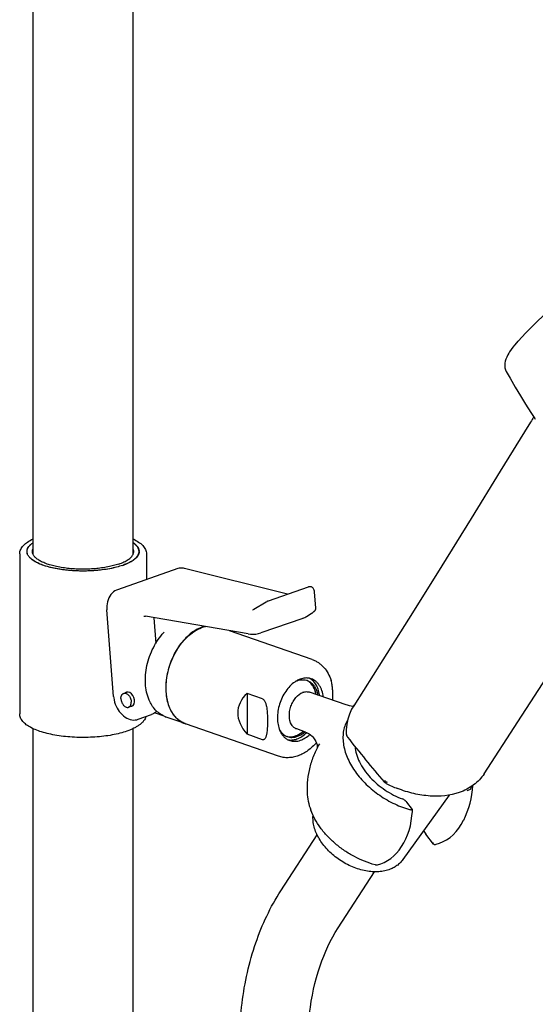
# Model space of a CAD drawing. Header units: millimetres. Extents: x -404 to 1150, y -993 to 2209.
# Tile 3 of 28: x 69 to 175, y -29 to 173. Entities that reach past the tile are written whole.
import ezdxf

# ---------------------------------------------------------------- set-up
doc = ezdxf.new("R2010")
doc.units = ezdxf.units.MM
doc.header["$LTSCALE"] = 23.1
doc.layers.get('0').update_dxf_attribs({"linetype": 'CONTINUOUS'})
doc.layers.add('ACHSEN', color=7, linetype='CONTINUOUS')
doc.layers.add('MSBR-40_1_1_1', color=7, linetype='CONTINUOUS')

msp = doc.modelspace()

# ---------------------------------------------------------------- linework, layer by layer
at = {"color": 7, "linetype": 'CONTINUOUS'}
for p, q in [((123.68, 55.26), (102.55, 60.57)), ((101.19, 60.53), (88.8, 56.21)), ((101.19, 60.53), (101.19, 60.53)), ((119.77, 53.9), (128.01, 56.77)), ((129.48, 52.39), (129.22, 55.8)), ((119.32, 53.67), (116.82, 52.18)), ((119.48, 53.76), (119.48, 53.76)), ((88.01, 34.34), (86.64, 52.06)), ((94.24, 50.77), (94.24, 50.77)), ((115.64, 47.14), (94.54, 50.78)), ((116.49, 52.03), (116.5, 52.03)), ((127.6, 50.71), (128.54, 51.31)), ((96.24, 50.46), (96.65, 45.17)), ((126.82, 50.33), (118.21, 47.33)), ((98.37, 47.46), (98.37, 47.46)), ((115.4, 34.94), (115.4, 26.56)), ((118.59, 33.83), (115.4, 34.94)), ((93.07, 29.63), (95.81, 30.59)), ((98.39, 30.27), (96.44, 30.95)), ((137.18, 32.24), (137.13, 32.25)), ((118.59, 25.45), (115.4, 26.56)), ((127.41, 27.01), (127.41, 27.01)), ((128.82, 26.09), (128.82, 26.09)), ((130.24, 24.6), (130.24, 24.6)), ((147.28, 13.3), (147.28, 13.3)), ((149.32, 11.12), (148.15, 12.62)), ((149.32, 11.12), (149.32, 11.12)), ((159.36, 8.07), (159.84, 8.94)), ((159.84, 8.94), (159.84, 8.93)), ((153.66, 4.04), (152.07, 6.07)), ((122.33, -5.52), (129.77, 5.98)), ((154.19, 4.01), (154.19, 4.01)), ((134.08, -13.13), (141.52, -1.63)), ((142.17, -0.18), (142.17, -0.18))]:
    msp.add_line(p, q, dxfattribs=at)
for points in [[(102.55, 60.57), (102.34, 60.62), (102.04, 60.65), (101.74, 60.64), (101.46, 60.6), (101.19, 60.53)], [(129.22, 55.8), (129.21, 55.93), (129.17, 56.11), (129.11, 56.27), (129.04, 56.41), (128.95, 56.54), (128.84, 56.64), (128.72, 56.72), (128.59, 56.78), (128.45, 56.81), (128.3, 56.82), (128.15, 56.81), (128.01, 56.77)], [(88.8, 56.21), (88.61, 56.13), (88.29, 55.97), (87.99, 55.76), (87.71, 55.52), (87.46, 55.23), (87.24, 54.91), (87.04, 54.55), (86.89, 54.16), (86.76, 53.75), (86.68, 53.32), (86.63, 52.87), (86.62, 52.4), (86.64, 52.06)], [(119.48, 53.76), (119.43, 53.74), (119.32, 53.67)], [(119.77, 53.9), (119.72, 53.88), (119.6, 53.83), (119.48, 53.76)], [(94.24, 50.77), (94.33, 50.79), (94.42, 50.8), (94.52, 50.79), (94.54, 50.78)], [(116.82, 52.18), (116.8, 52.17), (116.71, 52.12), (116.62, 52.08), (116.53, 52.04), (116.5, 52.03)], [(126.82, 50.33), (126.85, 50.35), (127.06, 50.43), (127.27, 50.53), (127.47, 50.64), (127.6, 50.71)], [(128.54, 51.31), (128.64, 51.37), (128.73, 51.43), (128.81, 51.49), (128.89, 51.55), (128.97, 51.6), (129.03, 51.66), (129.1, 51.71), (129.15, 51.76), (129.21, 51.8), (129.26, 51.85), (129.3, 51.9), (129.34, 51.96), (129.38, 52.01), (129.42, 52.08), (129.45, 52.16), (129.48, 52.25), (129.49, 52.35), (129.48, 52.39)], [(115.64, 47.14), (116.12, 47.08), (116.68, 47.06), (117.23, 47.1), (117.77, 47.2), (118.22, 47.34)], [(88.01, 34.34), (88.04, 34.03), (88.11, 33.6), (88.22, 33.17), (88.36, 32.75), (88.53, 32.34), (88.72, 31.95), (88.95, 31.57), (89.19, 31.22), (89.47, 30.89), (89.76, 30.59), (90.07, 30.32), (90.39, 30.08), (90.72, 29.88), (91.07, 29.72), (91.41, 29.6), (91.76, 29.53), (92.1, 29.49), (92.44, 29.5), (92.76, 29.55), (93.07, 29.63)], [(137.13, 32.25), (136.77, 32.31), (136.39, 32.39), (136, 32.5), (135.7, 32.6)], [(127.41, 27.01), (127.6, 26.94), (127.87, 26.81), (128.15, 26.64), (128.44, 26.43), (128.73, 26.18), (128.82, 26.09)], [(128.82, 26.09), (129.06, 25.82), (129.32, 25.45), (129.52, 25.08), (129.66, 24.72), (129.75, 24.39), (129.79, 24.12), (129.8, 23.91), (129.8, 23.78)], [(148.15, 12.62), (148.08, 12.7), (147.94, 12.85), (147.81, 12.97), (147.68, 13.08), (147.54, 13.17), (147.4, 13.24), (147.28, 13.3)], [(142.17, -0.18), (142.82, 0.02), (143.53, 0.31), (144.21, 0.68), (144.87, 1.11), (145.49, 1.62), (146.07, 2.19), (146.62, 2.83), (147.12, 3.53), (147.58, 4.29), (147.99, 5.1), (148.35, 5.96), (148.65, 6.87), (148.9, 7.82), (149.1, 8.8), (149.24, 9.81), (149.32, 10.75)], [(149.32, 10.75), (149.33, 10.86), (149.33, 10.98), (149.32, 11.09), (149.32, 11.12)], [(151.64, 6.83), (151.69, 6.7), (151.8, 6.49), (151.92, 6.28), (152.07, 6.07)], [(154.19, 4.01), (154.89, 4.23), (155.64, 4.55), (156.35, 4.94), (157.04, 5.42), (157.69, 5.97), (158.29, 6.6), (158.85, 7.3), (159.36, 8.07)], [(153.8, 3.97), (153.88, 3.97), (153.99, 3.98), (154.09, 3.99), (154.19, 4.01)], [(141.75, -0.22), (141.85, -0.22), (141.96, -0.21), (142.06, -0.2), (142.17, -0.18)]]:
    msp.add_lwpolyline(points, dxfattribs=at)
for centre, radius, start, end in [((71.65, 64.04), 1.41, 173.5941, 179.9822), ((91.84, 64.04), 1.4, 0.0035, 6.3191), ((98.21, 50.61), 1.98, 183.5105, 184.4129), ((106.91, 39.37), 11.77, 136.5284, 136.9822), ((126.5, 35.16), 2.7, 63.247, 66.799), ((126.8, 35.33), 3.05, 55.8347, 62.9671), ((127.6, 35.14), 2.96, 70.8024, 78.5995), ((127.74, 32.77), 2.55, 109.2202, 110.5465), ((100.99, 33.97), 32.03, 359.2116, 0.0095), ((100.5, 35), 5.18, 245.8777, 250.8415), ((124.27, 28.75), 2.7, 254.4898, 258.3178), ((125.13, 28.08), 2.96, 243.0818, 250.7691), ((151.6, 28.87), 17.18, 214.7102, 215.5815), ((154.81, 17.6), 6.87, 341.2324, 345.4027)]:
    msp.add_arc(centre, radius, start, end, dxfattribs=at)
for centre, major_axis, ratio, start_param, end_param in [((91.16, 33.73), (-0.57, 1.44), 0.710856, -3.422595, 0.221022), ((133.76, 29.04), (20.25, -2.47), 0.479719, 2.759948, 3.6399)]:
    msp.add_ellipse(centre, major_axis=major_axis, ratio=ratio, start_param=start_param, end_param=end_param, dxfattribs=at)
for points, knots in [([(68.75, 63.57), (68.75, 63.72), (68.78, 64.03), (68.94, 64.47), (69.18, 64.89), (69.63, 65.43), (70.39, 66.05), (71.1, 66.43), (71.49, 66.62)], [0, 0, 0, 0, 0.106172, 0.213127, 0.324184, 0.441337, 0.699903, 1, 1, 1, 1]), ([(70.26, 64.19), (70.27, 64.34), (70.36, 64.65), (70.62, 65.08), (71, 65.49), (71.32, 65.73), (71.49, 65.85)], [0, 0, 0, 0, 0.20898, 0.439001, 0.700665, 1, 1, 1, 1]), ([(92, 66.61), (92.39, 66.43), (93.1, 66.05), (93.87, 65.43), (94.31, 64.89), (94.56, 64.47), (94.71, 64.03), (94.75, 63.72), (94.75, 63.57)], [0, 0, 0, 0, 0.300037, 0.558619, 0.675743, 0.786846, 0.893851, 1, 1, 1, 1]), ([(92, 65.85), (92.18, 65.73), (92.49, 65.49), (92.88, 65.07), (93.14, 64.65), (93.22, 64.34), (93.24, 64.19)], [0, 0, 0, 0, 0.299397, 0.561037, 0.791026, 1, 1, 1, 1]), ([(89.88, 61.2), (89.46, 61.06), (88.56, 60.79), (87.14, 60.48), (85.6, 60.25), (83.98, 60.09), (82.31, 60.02), (80.63, 60.03), (78.97, 60.13), (77.37, 60.32), (75.87, 60.58), (74.49, 60.91), (73.27, 61.31), (72.22, 61.77), (71.38, 62.27), (70.83, 62.75), (70.52, 63.15), (70.36, 63.44), (70.27, 63.74), (70.25, 63.94), (70.25, 64.04)], [0, 0, 0, 0, 0.063265, 0.132498, 0.206515, 0.283991, 0.363477, 0.443471, 0.522452, 0.598931, 0.671495, 0.738857, 0.799915, 0.85383, 0.900138, 0.93895, 0.955868, 0.971422, 0.985977, 1, 1, 1, 1]), ([(93.25, 64.04), (93.25, 63.91), (93.21, 63.63), (93.03, 63.23), (92.75, 62.85), (92.36, 62.48), (91.87, 62.13), (91.29, 61.79), (90.62, 61.48), (90.13, 61.29), (89.88, 61.2)], [0, 0, 0, 0, 0.085409, 0.176437, 0.277581, 0.391839, 0.520848, 0.665312, 0.825266, 1, 1, 1, 1]), ([(95.31, 33.59), (94.86, 34.64), (94.5, 36.4), (94.54, 38.8), (94.83, 40.69), (95.37, 42.55), (96.13, 44.33), (97.1, 45.97), (97.89, 46.95), (98.3, 47.4)], [0, 0, 0, 0, 0.230804, 0.355661, 0.484756, 0.616024, 0.74714, 0.87579, 1, 1, 1, 1]), ([(128.76, 41.9), (128.99, 41.82), (129.43, 41.63), (130.06, 41.26), (130.64, 40.81), (131.34, 40.11), (132.08, 39.05), (132.49, 38.1), (132.65, 37.6)], [0, 0, 0, 0, 0.120214, 0.240829, 0.362425, 0.485423, 0.737208, 1, 1, 1, 1]), ([(125.43, 37.45), (125.08, 37.23), (124.38, 36.68), (123.49, 35.66), (122.73, 34.45), (122.14, 33.1), (121.76, 31.68), (121.59, 30.25), (121.66, 28.89), (121.86, 28.04), (122, 27.64)], [0, 0, 0, 0, 0.113839, 0.236755, 0.366471, 0.499818, 0.633191, 0.762984, 0.886016, 1, 1, 1, 1]), ([(126.36, 37.89), (126.29, 37.87), (125.96, 37.74), (125.66, 37.58), (125.43, 37.45)], [0, 0, 0, 0, 0.242271, 1, 1, 1, 1]), ([(128.18, 38.05), (128.04, 38.08), (127.74, 38.11), (127.12, 38.1), (126.66, 38), (126.36, 37.89)], [0, 0, 0, 0, 0.239993, 0.485355, 1, 1, 1, 1]), ([(129.06, 36.23), (128.98, 36.38), (128.8, 36.66), (128.48, 37.03), (128.12, 37.35), (127.86, 37.51), (127.72, 37.58)], [0, 0, 0, 0, 0.264764, 0.518126, 0.762241, 1, 1, 1, 1]), ([(130.29, 34.48), (130.24, 34.84), (130.1, 35.54), (129.73, 36.49), (129.2, 37.28), (128.75, 37.69), (128.51, 37.85)], [0, 0, 0, 0, 0.279019, 0.537732, 0.776754, 1, 1, 1, 1]), ([(131.04, 34.22), (130.99, 34.66), (130.85, 35.31), (130.53, 36.09), (130.23, 36.61), (129.89, 37.06), (129.49, 37.44), (129.05, 37.74), (128.73, 37.88), (128.57, 37.94)], [0, 0, 0, 0, 0.283769, 0.416226, 0.542339, 0.662636, 0.778061, 0.889958, 1, 1, 1, 1]), ([(133.02, 33.98), (133.02, 34.27), (133.01, 34.87), (132.97, 35.78), (132.89, 36.54), (132.78, 37.15), (132.7, 37.45), (132.65, 37.6)], [0, 0, 0, 0, 0.244286, 0.491412, 0.742844, 0.870741, 1, 1, 1, 1]), ([(124.54, 28.54), (124.24, 29.05), (124.06, 29.83), (124.08, 30.76), (124.15, 31.45), (124.37, 32.31), (124.73, 33.11), (125.1, 33.7), (125.67, 34.44), (126.29, 34.95), (126.85, 35.16)], [0, 0, 0, 0, 0.230565, 0.295644, 0.362662, 0.499931, 0.63721, 0.70424, 0.769335, 1, 1, 1, 1]), ([(126.9, 35.18), (127.12, 35.25), (127.46, 35.32), (127.91, 35.29), (128.12, 35.24), (128.22, 35.2)], [0, 0, 0, 0, 0.515384, 0.759891, 1, 1, 1, 1]), ([(129.58, 34.73), (129.56, 34.87), (129.44, 35.38), (129.25, 35.88), (129.06, 36.23)], [0, 0, 0, 0, 0.26261, 1, 1, 1, 1]), ([(98.38, 30.27), (98.05, 30.42), (97.39, 30.8), (96.54, 31.57), (95.83, 32.51), (95.47, 33.22), (95.31, 33.59)], [0, 0, 0, 0, 0.240015, 0.484739, 0.737223, 1, 1, 1, 1]), ([(118.59, 33.83), (118.67, 33.81), (118.78, 33.72), (118.9, 33.58), (119.01, 33.41), (119.13, 33.18), (119.23, 32.89), (119.32, 32.59), (119.4, 32.18), (119.48, 31.68), (119.53, 31.08), (119.58, 30.28), (119.59, 29.69), (119.59, 29.29)], [0, 0, 0, 0, 0.053695, 0.083882, 0.115299, 0.179845, 0.245114, 0.31025, 0.374963, 0.502864, 0.628953, 0.753623, 1, 1, 1, 1]), ([(90.75, 27.21), (90.28, 27.05), (89.28, 26.75), (87.69, 26.4), (85.97, 26.14), (84.17, 25.97), (82.32, 25.9), (80.45, 25.91), (78.62, 26.03), (76.84, 26.23), (75.18, 26.53), (73.64, 26.9), (72.28, 27.36), (71.1, 27.88), (70.13, 28.48), (69.48, 29.05), (69.11, 29.55), (68.9, 29.94), (68.78, 30.34), (68.75, 30.63), (68.75, 30.76)], [0, 0, 0, 0, 0.062646, 0.130873, 0.203622, 0.279653, 0.357582, 0.435963, 0.513328, 0.588248, 0.659387, 0.725565, 0.785836, 0.839598, 0.886756, 0.927971, 0.946905, 0.964994, 0.982536, 1, 1, 1, 1]), ([(96.45, 30.95), (96.35, 30.87), (96.15, 30.73), (95.93, 30.63), (95.81, 30.59)], [0, 0, 0, 0, 0.5045, 1, 1, 1, 1]), ([(96.82, 31.34), (96.79, 31.3), (96.68, 31.16), (96.55, 31.03), (96.45, 30.95)], [0, 0, 0, 0, 0.255876, 1, 1, 1, 1]), ([(94.66, 30.18), (94.62, 30.02), (94.48, 29.71), (94.19, 29.27), (93.8, 28.86), (93.34, 28.48), (92.8, 28.13), (91.94, 27.67), (91.24, 27.38), (90.75, 27.21)], [0, 0, 0, 0, 0.097949, 0.200682, 0.309918, 0.427424, 0.554661, 0.692442, 1, 1, 1, 1]), ([(119.59, 29.29), (119.59, 29.1), (119.58, 28.71), (119.57, 28.13), (119.53, 27.56), (119.49, 27.09), (119.43, 26.72), (119.38, 26.45), (119.32, 26.2), (119.23, 25.95), (119.13, 25.73), (119.01, 25.58), (118.9, 25.49), (118.8, 25.44), (118.69, 25.42), (118.62, 25.44), (118.59, 25.45)], [0, 0, 0, 0, 0.136883, 0.272751, 0.407175, 0.539333, 0.604152, 0.667777, 0.729813, 0.78971, 0.846685, 0.89979, 0.924854, 0.949239, 0.973826, 1, 1, 1, 1]), ([(125.59, 27.65), (125.48, 27.69), (125.27, 27.78), (124.89, 28.05), (124.67, 28.33), (124.54, 28.54)], [0, 0, 0, 0, 0.239459, 0.483614, 1, 1, 1, 1]), ([(136.06, 29.6), (135.85, 29.25), (135.49, 28.51), (135.16, 27.3), (135.04, 26.01), (135.16, 24.16), (135.86, 21.75), (136.87, 19.96), (137.48, 19.08)], [0, 0, 0, 0, 0.108393, 0.219147, 0.334035, 0.454406, 0.714013, 1, 1, 1, 1]), ([(122, 27.64), (122.09, 27.39), (122.3, 26.92), (122.71, 26.3), (123.21, 25.8), (123.59, 25.54), (123.79, 25.44)], [0, 0, 0, 0, 0.271623, 0.526836, 0.768189, 1, 1, 1, 1]), ([(123.72, 26.1), (123.87, 26.07), (124.18, 26.03), (124.65, 26.05), (125.14, 26.15), (125.45, 26.26), (125.61, 26.32)], [0, 0, 0, 0, 0.23776, 0.481874, 0.735235, 1, 1, 1, 1]), ([(125.61, 26.32), (125.73, 26.37), (126.21, 26.6), (126.64, 26.91), (126.95, 27.17)], [0, 0, 0, 0, 0.238127, 1, 1, 1, 1]), ([(125.61, 25.6), (125.97, 25.73), (126.71, 26.1), (127.34, 26.62), (127.64, 26.92)], [0, 0, 0, 0, 0.477438, 1, 1, 1, 1]), ([(126.36, 25.33), (126.71, 25.45), (127.4, 25.8), (128, 26.27), (128.29, 26.55)], [0, 0, 0, 0, 0.478618, 1, 1, 1, 1]), ([(129.63, 24.81), (129.1, 24.22), (128.23, 23.42), (126.93, 22.61), (125.93, 22.15), (124.9, 21.86), (123.86, 21.73), (122.83, 21.79), (122.17, 21.96), (121.85, 22.07)], [0, 0, 0, 0, 0.271699, 0.401059, 0.526245, 0.647866, 0.766752, 0.883818, 1, 1, 1, 1]), ([(123.79, 25.44), (123.94, 25.42), (124.24, 25.38), (124.85, 25.39), (125.31, 25.49), (125.61, 25.6)], [0, 0, 0, 0, 0.240004, 0.48537, 1, 1, 1, 1]), ([(124.16, 25.29), (124.33, 25.23), (124.68, 25.14), (125.24, 25.11), (125.8, 25.17), (126.18, 25.27), (126.36, 25.33)], [0, 0, 0, 0, 0.239755, 0.483856, 0.736301, 1, 1, 1, 1]), ([(137.55, 24.02), (137.59, 23.51), (137.8, 22.43), (138.44, 20.83), (139.41, 19.21), (140.23, 18.2), (140.69, 17.7)], [0, 0, 0, 0, 0.215188, 0.455547, 0.718625, 1, 1, 1, 1]), ([(137.63, 18.87), (138.29, 17.95), (139.82, 16.19), (142.56, 13.97), (145.63, 12.2), (147.84, 11.38), (148.95, 11.08)], [0, 0, 0, 0, 0.243732, 0.49716, 0.752056, 1, 1, 1, 1]), ([(140.69, 17.7), (141.14, 17.22), (142.1, 16.3), (143.7, 15.1), (145.43, 14.08), (146.66, 13.53), (147.28, 13.3)], [0, 0, 0, 0, 0.246652, 0.498727, 0.751422, 1, 1, 1, 1]), ([(127.72, 14.63), (127.74, 14.02), (127.9, 12.79), (128.25, 11.6), (128.48, 11.01)], [0, 0, 0, 0, 0.49166, 1, 1, 1, 1]), ([(161.19, 15.26), (161.07, 15.22), (160.84, 15.13), (160.61, 15.04), (160.5, 15)], [0, 0, 0, 0, 0.520666, 1, 1, 1, 1]), ([(161.19, 15.26), (161.22, 15.27), (161.27, 15.31), (161.3, 15.36), (161.31, 15.38)], [0, 0, 0, 0, 0.513189, 1, 1, 1, 1]), ([(141.65, -0.2), (140.18, 0.2), (138.03, 1.07), (135.39, 2.66), (133.54, 4.07), (131.88, 5.64), (130.45, 7.34), (129.3, 9.13), (128.71, 10.38), (128.48, 11.01)], [0, 0, 0, 0, 0.255023, 0.385855, 0.516296, 0.644498, 0.768751, 0.887604, 1, 1, 1, 1]), ([(149.17, 11.07), (149.15, 11.07), (149.08, 11.05), (149.01, 11.06), (148.95, 11.08)], [0, 0, 0, 0, 0.227795, 1, 1, 1, 1]), ([(149.17, 11.07), (149.19, 11.08), (149.22, 11.09), (149.26, 11.1), (149.28, 11.11), (149.3, 11.11), (149.31, 11.12), (149.32, 11.12), (149.32, 11.12), (149.32, 11.12)], [0, 0, 0, 0, 0.422635, 0.594466, 0.736674, 0.848217, 0.929016, 0.97915, 1, 1, 1, 1]), ([(144.52, -1.2), (144.13, -1.33), (143.33, -1.54), (142.07, -1.66), (140.74, -1.62), (139.38, -1.4), (138.01, -1.02), (136.65, -0.49), (135.33, 0.18), (134.08, 0.99), (132.92, 1.9), (131.53, 3.24), (130.39, 4.73), (129.57, 6.34), (129.15, 7.55), (128.92, 8.75), (128.91, 9.55), (128.93, 9.94)], [0, 0, 0, 0, 0.05568, 0.113831, 0.174571, 0.237786, 0.30316, 0.370207, 0.43832, 0.506821, 0.575002, 0.642179, 0.770975, 0.83196, 0.890359, 0.946265, 1, 1, 1, 1]), ([(153.66, 4.04), (153.63, 4.08), (153.59, 4.19), (153.59, 4.3), (153.6, 4.36)], [0, 0, 0, 0, 0.449758, 1, 1, 1, 1]), ([(153.8, 3.97), (153.77, 3.97), (153.72, 3.99), (153.68, 4.02), (153.66, 4.04)], [0, 0, 0, 0, 0.503742, 1, 1, 1, 1]), ([(147.38, 0.87), (147.21, 0.63), (146.82, 0.18), (146.14, -0.39), (145.37, -0.86), (144.81, -1.1), (144.52, -1.2)], [0, 0, 0, 0, 0.244026, 0.490721, 0.742096, 1, 1, 1, 1]), ([(141.75, -0.22), (141.75, -0.22), (141.71, -0.21), (141.68, -0.21), (141.65, -0.2)], [0, 0, 0, 0, 0.242268, 1, 1, 1, 1]), ([(115.74, -55.9), (114.76, -51.32), (113.52, -42.2), (113.93, -28.75), (116.67, -16.32), (120.18, -8.83), (122.33, -5.52)], [0, 0, 0, 0, 0.270002, 0.528598, 0.77212, 1, 1, 1, 1]), ([(129.43, -52.98), (128.62, -49.19), (127.59, -41.73), (127.87, -30.89), (129.91, -21.23), (132.51, -15.55), (134.08, -13.13)], [0, 0, 0, 0, 0.28279, 0.548395, 0.789143, 1, 1, 1, 1])]:
    msp.add_open_spline(points, degree=3, knots=knots, dxfattribs=at)
at = {"layer": 'ACHSEN', "color": 7, "linetype": 'CONTINUOUS'}
for p, q in [((71.5, 63.43), (71.5, 309.31)), ((92, 63.43), (92, 309.26)), ((68.75, 63.57), (68.75, 30.76)), ((94.75, 63.57), (94.75, 58.28)), ((128.76, 41.9), (111.82, 47.8)), ((90.9, 35.23), (90.09, 34.95)), ((135.7, 32.6), (128.22, 35.2)), ((91.94, 32.42), (91.08, 32.12)), ((102.69, 28.75), (98.8, 30.1)), ((121.85, 22.07), (102.76, 28.72)), ((71.5, -647.36), (71.5, 27.72)), ((92, -647.36), (92, 27.72)), ((127.41, 27.01), (125.59, 27.65)), ((156.86, 14.11), (147.38, 0.87)), ((159.84, 8.93), (159.84, 8.94)), ((159.84, 8.93), (159.84, 8.94))]:
    msp.add_line(p, q, dxfattribs=at)
for centre, radius, start, end in [((71.65, 64.04), 1.41, 180.0155, 186.3217), ((91.84, 64.04), 1.4, 353.5957, 359.9942), ((85.68, 73.27), 12.78, 289.1943, 292.1585), ((108.24, 42.48), 6.38, 103.6582, 109.2379), ((126.85, 35.06), 2.68, 70.7851, 74.4104), ((122.25, 33.05), 7.5, 25.5101, 26.8449), ((122.25, 33.05), 7.5, 25.0151, 25.5101), ((122.25, 33.05), 7.5, 13.0336, 25.015), ((91.77, 33.95), 2.25, 193.5959, 197.8794), ((104.2, 33.1), 4.61, 250.2198, 250.4644), ((104.28, 33.08), 4.62, 249.4331, 250.4113), ((104.2, 33.1), 4.61, 250.4644, 250.7817), ((104.2, 33.1), 4.61, 250.7817, 251.3421), ((104.28, 33.08), 4.62, 250.4113, 250.7818), ((122.25, 33.04), 7.49, 294.6551, 296.5521), ((122.25, 33.05), 7.5, 296.5503, 308.5386), ((124.6, 28.61), 2.68, 246.8802, 250.7824), ((143.34, 17.14), 18.43, 333.5786, 356.7104)]:
    msp.add_arc(centre, radius, start, end, dxfattribs=at)
for points, knots in [([(70.25, 64.04), (70.25, 64.12), (70.26, 64.28), (70.34, 64.6), (70.56, 65.01), (70.96, 65.46), (71.3, 65.72), (71.49, 65.85)], [0, 0, 0, 0, 0.103336, 0.209194, 0.436843, 0.697767, 1, 1, 1, 1]), ([(71.35, 64.04), (71.35, 64.14), (71.37, 64.35), (71.45, 64.55), (71.49, 64.64)], [0, 0, 0, 0, 0.488092, 1, 1, 1, 1]), ([(93.25, 64.04), (93.25, 64.12), (93.23, 64.28), (93.15, 64.6), (92.93, 65.01), (92.53, 65.46), (92.19, 65.72), (92, 65.85)], [0, 0, 0, 0, 0.103337, 0.209193, 0.436846, 0.697771, 1, 1, 1, 1]), ([(92.15, 64.04), (92.15, 64.14), (92.12, 64.35), (92.05, 64.55), (92, 64.64)], [0, 0, 0, 0, 0.488091, 1, 1, 1, 1]), ([(89.88, 61.2), (89.46, 61.06), (88.58, 60.8), (87.19, 60.49), (85.68, 60.26), (84.09, 60.1), (82.44, 60.02), (80.79, 60.03), (79.16, 60.12), (77.57, 60.29), (76.08, 60.53), (74.7, 60.85), (73.47, 61.23), (72.41, 61.67), (71.66, 62.1), (71.16, 62.46), (70.86, 62.73), (70.62, 63.01), (70.44, 63.3), (70.31, 63.59), (70.27, 63.79), (70.25, 63.88)], [0, 0, 0, 0, 0.062635, 0.131097, 0.204268, 0.280874, 0.359536, 0.438813, 0.517248, 0.593407, 0.665925, 0.733547, 0.795187, 0.849988, 0.897426, 0.918371, 0.937523, 0.95501, 0.971034, 0.985897, 1, 1, 1, 1]), ([(71.49, 63.43), (71.45, 63.53), (71.37, 63.73), (71.35, 63.94), (71.35, 64.04)], [0, 0, 0, 0, 0.511909, 1, 1, 1, 1]), ([(89.1, 61.47), (88.75, 61.35), (88, 61.13), (86.82, 60.86), (85.54, 60.65), (84.19, 60.5), (82.8, 60.42), (81.38, 60.4), (79.98, 60.45), (78.6, 60.57), (77.29, 60.75), (76.05, 60.99), (74.93, 61.29), (73.92, 61.63), (73.07, 62.02), (72.46, 62.39), (72.07, 62.71), (71.76, 63), (71.58, 63.26), (71.49, 63.43)], [0, 0, 0, 0, 0.060535, 0.126463, 0.196816, 0.270519, 0.34639, 0.423197, 0.499679, 0.574585, 0.646706, 0.714906, 0.778165, 0.835615, 0.886608, 0.9308, 0.950377, 0.96835, 1, 1, 1, 1]), ([(89.1, 61.47), (89.45, 61.6), (89.96, 61.8), (90.58, 62.12), (90.98, 62.36), (91.32, 62.61), (91.69, 62.95), (91.9, 63.23), (92, 63.43)], [0, 0, 0, 0, 0.315249, 0.456501, 0.586455, 0.705208, 0.813173, 1, 1, 1, 1]), ([(90.5, 61.44), (90.7, 61.52), (91.08, 61.69), (91.6, 61.96), (92.06, 62.26), (92.45, 62.56), (92.77, 62.88), (93.01, 63.2), (93.17, 63.54), (93.22, 63.77), (93.24, 63.88)], [0, 0, 0, 0, 0.168991, 0.324542, 0.4665, 0.595075, 0.710933, 0.815417, 0.910718, 1, 1, 1, 1]), ([(92, 63.43), (92.05, 63.53), (92.12, 63.73), (92.15, 63.94), (92.15, 64.04)], [0, 0, 0, 0, 0.511908, 1, 1, 1, 1]), ([(106.14, 48.5), (105.27, 48.2), (104, 47.44), (102.56, 46.08), (101.53, 44.83), (100.64, 43.41), (99.89, 41.87), (99.31, 40.24), (98.91, 38.56), (98.71, 36.89), (98.71, 35.26), (98.91, 33.73), (99.31, 32.32), (99.89, 31.09), (100.65, 30.05), (101.57, 29.26), (102.28, 28.89), (102.64, 28.76)], [0, 0, 0, 0, 0.115355, 0.179123, 0.246283, 0.316074, 0.387546, 0.459633, 0.531233, 0.601272, 0.668784, 0.732978, 0.793333, 0.849681, 0.9023, 0.95198, 1, 1, 1, 1]), ([(98.79, 36.05), (98.79, 36.75), (98.9, 38.16), (99.37, 40.25), (100.12, 42.27), (101.13, 44.14), (102.36, 45.79), (103.53, 46.93), (104.54, 47.66), (105.52, 48.24), (106.32, 48.54), (106.85, 48.67)], [0, 0, 0, 0, 0.130684, 0.265589, 0.401598, 0.535469, 0.664179, 0.785269, 0.8425, 0.897361, 1, 1, 1, 1]), ([(125.44, 37.44), (125.61, 37.52), (125.97, 37.65), (126.52, 37.75), (127.05, 37.76), (127.4, 37.7), (127.57, 37.65)], [0, 0, 0, 0, 0.266286, 0.519644, 0.762919, 1, 1, 1, 1]), ([(127.73, 37.6), (127.87, 37.55), (128.14, 37.43), (128.4, 37.26), (128.51, 37.17)], [0, 0, 0, 0, 0.496237, 1, 1, 1, 1]), ([(128.51, 37.17), (128.69, 37.03), (129.03, 36.7), (129.43, 36.1), (129.74, 35.39), (129.87, 34.88), (129.92, 34.61)], [0, 0, 0, 0, 0.22707, 0.467907, 0.725289, 1, 1, 1, 1]), ([(89.52, 33.9), (89.52, 34.02), (89.54, 34.2), (89.61, 34.43), (89.67, 34.58), (89.75, 34.7), (89.85, 34.81), (89.97, 34.9), (90.05, 34.93), (90.09, 34.95)], [0, 0, 0, 0, 0.288822, 0.423126, 0.550083, 0.670031, 0.783863, 0.893148, 1, 1, 1, 1]), ([(90.09, 34.95), (90.13, 34.96), (90.22, 34.98), (90.4, 34.99), (90.63, 34.94), (90.9, 34.78), (91.15, 34.55), (91.36, 34.25), (91.52, 33.9), (91.62, 33.54), (91.65, 33.29), (91.65, 33.16)], [0, 0, 0, 0, 0.047652, 0.096278, 0.199336, 0.313875, 0.440509, 0.57696, 0.719093, 0.861819, 1, 1, 1, 1]), ([(102.65, 28.76), (102.36, 28.87), (101.79, 29.15), (101.03, 29.75), (100.36, 30.5), (99.79, 31.4), (99.35, 32.42), (98.91, 33.97), (98.79, 35.21), (98.79, 36.05)], [0, 0, 0, 0, 0.106765, 0.216155, 0.330171, 0.450282, 0.577344, 0.711624, 1, 1, 1, 1]), ([(89.52, 33.9), (89.52, 33.86), (89.53, 33.7), (89.56, 33.54), (89.58, 33.42)], [0, 0, 0, 0, 0.24402, 1, 1, 1, 1]), ([(89.63, 33.26), (89.69, 33.07), (89.82, 32.8), (90.05, 32.5), (90.24, 32.31), (90.45, 32.18), (90.67, 32.09), (90.88, 32.07), (91.02, 32.09), (91.08, 32.12)], [0, 0, 0, 0, 0.292842, 0.432468, 0.563874, 0.685569, 0.797434, 0.90109, 1, 1, 1, 1]), ([(91.08, 32.12), (91.12, 32.13), (91.2, 32.17), (91.32, 32.25), (91.42, 32.36), (91.5, 32.49), (91.56, 32.64), (91.63, 32.86), (91.65, 33.04), (91.65, 33.16)], [0, 0, 0, 0, 0.106852, 0.216137, 0.329969, 0.449917, 0.576874, 0.711178, 1, 1, 1, 1]), ([(122.01, 27.64), (122.1, 27.47), (122.3, 27.14), (122.66, 26.72), (123.08, 26.38), (123.38, 26.21), (123.54, 26.14)], [0, 0, 0, 0, 0.266399, 0.519813, 0.763058, 1, 1, 1, 1]), ([(124.59, 25.93), (124.82, 25.92), (125.28, 25.97), (125.97, 26.2), (126.66, 26.56), (127.08, 26.88), (127.29, 27.06)], [0, 0, 0, 0, 0.227063, 0.46789, 0.725273, 1, 1, 1, 1]), ([(123.71, 26.08), (123.85, 26.03), (124.14, 25.95), (124.44, 25.93), (124.59, 25.93)], [0, 0, 0, 0, 0.496263, 1, 1, 1, 1]), ([(130.24, 24.6), (129.8, 23.85), (129.03, 22.29), (128.21, 19.81), (127.75, 17.24), (127.69, 15.5), (127.72, 14.63)], [0, 0, 0, 0, 0.250087, 0.500139, 0.750119, 1, 1, 1, 1])]:
    msp.add_open_spline(points, degree=3, knots=knots, dxfattribs=at)
at = {"layer": 'MSBR-40_1_1_1', "color": 7, "linetype": 'CONTINUOUS'}
for p, q in [((170.96, 107.13), (171, 107.18)), ((169.08, 104.69), (169.08, 104.69)), ((168.29, 102.67), (168.27, 102.46)), ((168.27, 102.46), (168.27, 102.43)), ((168.27, 102.46), (168.27, 102.46)), ((168.27, 102.43), (168.27, 102.42)), ((168.59, 100.95), (168.59, 100.95)), ((174.21, 91.67), (174.14, 91.55)), ((174.46, 91.29), (174.54, 91.16)), ((173.23, 90), (167.36, 80.51)), ((173.35, 90.2), (173.23, 90)), ((143.28, 41.82), (137.28, 32.4)), ((137.28, 32.41), (137.39, 32.57)), ((136, 25.97), (136, 25.97))]:
    msp.add_line(p, q, dxfattribs=at)
for points in [[(183.53, 118.89), (181.21, 116.92), (178.82, 114.83), (176.59, 112.79), (174.51, 110.8), (172.6, 108.88), (171, 107.18)], [(170.96, 107.13), (170.68, 106.82), (170.28, 106.35), (169.92, 105.9), (169.58, 105.44), (169.27, 104.99), (169.08, 104.69)], [(169.08, 104.69), (168.89, 104.34), (168.67, 103.89), (168.49, 103.46), (168.37, 103.05), (168.29, 102.67)], [(168.27, 102.42), (168.26, 102.13), (168.31, 101.71), (168.42, 101.31), (168.59, 100.95)], [(168.59, 100.95), (169.36, 99.59), (170.43, 97.75), (171.5, 95.96), (172.56, 94.23), (173.63, 92.56), (174.46, 91.29)], [(174.14, 91.55), (174, 91.3), (173.88, 91.08), (173.73, 90.82), (173.55, 90.53), (173.35, 90.2)], [(167.36, 80.51), (161.35, 70.8), (155.35, 61.11), (149.35, 51.47), (143.28, 41.82)], [(164.03, 18.46), (170.98, 29.14), (177.81, 39.62), (184.32, 49.64), (190.54, 59.18), (196.47, 68.3)], [(137.28, 32.41), (136.86, 31.68), (136.42, 30.71), (136.09, 29.69), (135.87, 28.61), (135.76, 27.5), (135.75, 26.66)], [(135.75, 26.66), (135.77, 26.47), (135.82, 26.29), (135.91, 26.11), (136, 25.97)]]:
    msp.add_lwpolyline(points, dxfattribs=at)
for centre, radius, start, end in [((348.56, 193.1), 270.39, 218.176, 220.6976), ((155.85, 40), 26.36, 243.1039, 248.6891)]:
    msp.add_arc(centre, radius, start, end, dxfattribs=at)
for points, knots in [([(164.03, 18.46), (163.75, 18.02), (163.09, 17.19), (161.48, 15.75), (159.99, 14.99), (158.95, 14.63)], [0, 0, 0, 0, 0.242687, 0.488624, 1, 1, 1, 1]), ([(143.63, 17.09), (143.66, 17.06), (143.81, 16.91), (143.99, 16.79), (144.13, 16.72)], [0, 0, 0, 0, 0.244811, 1, 1, 1, 1]), ([(158.95, 14.63), (157.05, 13.97), (153.82, 13.67), (149.56, 14.33), (147.36, 15.02), (146.27, 15.45)], [0, 0, 0, 0, 0.468279, 0.727661, 1, 1, 1, 1])]:
    msp.add_open_spline(points, degree=3, knots=knots, dxfattribs=at)
msp.add_open_spline([(143.93, 16.5), (143.79, 16.57), (143.66, 16.66), (143.56, 16.78)], degree=3, dxfattribs=at)

doc.saveas('drawing.dxf')
